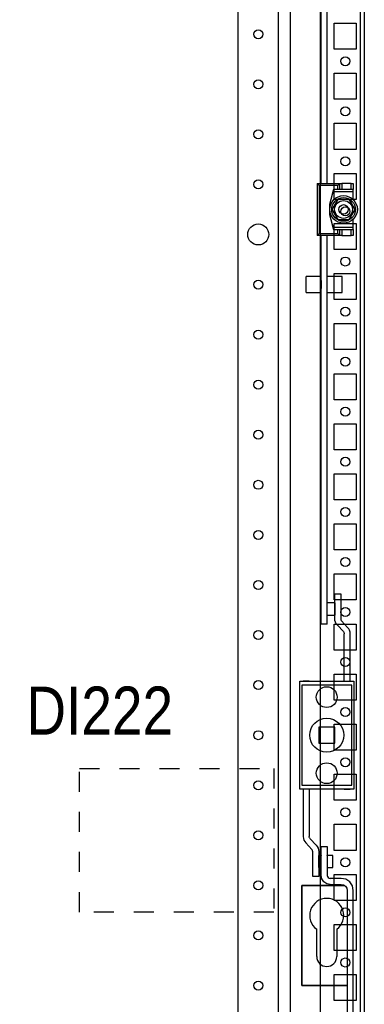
# Model space of a CAD drawing. Header units: inches. Extents: x 1399 to 7113, y 2289 to 6261.
# Tile 55 of 76: x 4670 to 4842, y 3967 to 4459. Entities that reach past the tile are written whole.
import ezdxf
from ezdxf.enums import TextEntityAlignment as Align

# ---------------------------------------------------------------- set-up
doc = ezdxf.new("R2010")
doc.units = ezdxf.units.IN
doc.header["$MEASUREMENT"] = 0
doc.linetypes.add('HIDDEN', pattern=[0.2, 0.1, -0.1])
doc.layers.add('HANDLE_ROTARY', color=7, linetype='Continuous')
doc.layers.add('PWR_0150HP', color=7, linetype='Continuous')
doc.styles.get("Standard").update_dxf_attribs({"font": 'ARIALN.TTF'})

# ---------------------------------------------------------------- blocks, each defined once
blk = doc.blocks.new('DOOR_FRONT')
for p, q in [((395, -4.5), (395, -1962.5)), ((397, -4.5), (397, -1962.5)), ((375.5, -658), (375.5, -75.5)), ((378.5, -658), (378.5, -75.5)), ((333.99, -1879), (333.99, -88)), ((353.99, -88), (353.99, -1879)), ((373.41, -658), (384.81, -658)), ((373.41, -658), (375.31, -658)), ((374.41, -659), (373.41, -658)), ((373.41, -658), (373.41, -684)), ((375.31, -658), (375.5, -658)), ((378.5, -658), (378.81, -658)), ((384.81, -658), (383.81, -659)), ((384.81, -658), (385.81, -658)), ((384.81, -661), (384.81, -658)), ((390.41, -658), (385.81, -658)), ((385.81, -658), (385.81, -661)), ((390.41, -658), (391.41, -658)), ((390.41, -661), (390.41, -658)), ((391.41, -658), (391.41, -661)), ((383.81, -659), (374.41, -659)), ((374.41, -659), (374.41, -683)), ((381.61, -661), (379.61, -668.5)), ((381.34, -662), (379.61, -668.5)), ((381.61, -661), (381.34, -662)), ((381.34, -662), (391.41, -662)), ((391.41, -661), (381.61, -661)), ((383.81, -661), (381.61, -661)), ((383.81, -661), (383.81, -659)), ((384.81, -661), (383.81, -661)), ((385.81, -661), (384.81, -661)), ((390.41, -661), (385.81, -661)), ((391.41, -661), (390.41, -661)), ((391.41, -662), (391.41, -661)), ((391.41, -666.04), (391.41, -662)), ((379.61, -668.5), (379.61, -673.5)), ((383.72, -666), (380.83, -671)), ((382.25, -668.55), (381.54, -669.78)), ((382.59, -667.95), (382.25, -668.55)), ((382.94, -667.35), (382.59, -667.95)), ((383.33, -666.67), (382.94, -667.35)), ((383.72, -666), (383.33, -666.67)), ((389.49, -666), (383.72, -666)), ((385.13, -666), (383.72, -666)), ((386.54, -666), (385.13, -666)), ((387.24, -666), (386.54, -666)), ((387.94, -666), (387.24, -666)), ((388.72, -666), (387.94, -666)), ((389.49, -666), (388.72, -666)), ((392.38, -671), (389.49, -666)), ((390.2, -667.22), (389.49, -666)), ((390.91, -668.45), (390.2, -667.22)), ((391.25, -669.05), (390.91, -668.45)), ((379.61, -673.5), (381.34, -680)), ((379.61, -673.5), (381.61, -681)), ((381.54, -669.78), (380.83, -671)), ((380.83, -671), (383.72, -676)), ((380.83, -671), (381.22, -671.67)), ((381.22, -671.67), (381.61, -672.35)), ((381.61, -672.35), (381.96, -672.95)), ((381.96, -672.95), (382.31, -673.55)), ((388.99, -671), (388.99, -671)), ((389.49, -676), (392.38, -671)), ((390.62, -674.05), (390.97, -673.45)), ((390.97, -673.45), (391.68, -672.22)), ((391.6, -669.65), (391.25, -669.05)), ((391.99, -670.33), (391.6, -669.65)), ((391.68, -672.22), (392.38, -671)), ((392.38, -671), (391.99, -670.33)), ((382.31, -673.55), (383.02, -674.78)), ((383.02, -674.78), (383.72, -676)), ((383.72, -676), (389.49, -676)), ((383.72, -676), (384.5, -676)), ((384.5, -676), (385.28, -676)), ((385.28, -676), (385.97, -676)), ((385.97, -676), (386.67, -676)), ((386.67, -676), (388.08, -676)), ((388.08, -676), (389.49, -676)), ((389.49, -676), (389.88, -675.33)), ((389.88, -675.33), (390.27, -674.65)), ((390.27, -674.65), (390.62, -674.05)), ((391.41, -680), (391.41, -675.96)), ((373.41, -684), (374.41, -683)), ((374.41, -683), (383.81, -683)), ((391.41, -680), (381.34, -680)), ((381.34, -680), (381.61, -681)), ((381.61, -681), (383.81, -681)), ((381.61, -681), (391.41, -681)), ((383.81, -683), (383.81, -681)), ((383.81, -681), (384.81, -681)), ((383.81, -683), (384.81, -684)), ((384.81, -681), (385.81, -681)), ((384.81, -684), (384.81, -681)), ((385.81, -681), (390.41, -681)), ((385.81, -681), (385.81, -684)), ((390.41, -681), (391.41, -681)), ((390.41, -684), (390.41, -681)), ((391.41, -681), (391.41, -680)), ((391.41, -681), (391.41, -684)), ((384.81, -684), (373.41, -684)), ((375.31, -684), (373.41, -684)), ((375.5, -684), (375.31, -684)), ((375.5, -878), (375.5, -684)), ((378.5, -878), (378.5, -684)), ((378.81, -684), (378.5, -684)), ((385.81, -684), (384.81, -684)), ((385.81, -684), (390.41, -684)), ((391.41, -684), (390.41, -684)), ((368, -712.5), (368, -704.5)), ((375.5, -704.5), (368, -704.5)), ((375.5, -712.5), (375.5, -704.5)), ((375.5, -706.5), (375.5, -710.5)), ((378.5, -712.5), (378.5, -704.5)), ((386, -704.5), (378.5, -704.5)), ((378.5, -710.5), (378.5, -706.5)), ((386, -712.5), (386, -704.5)), ((368, -712.5), (375.5, -712.5)), ((378.5, -712.5), (386, -712.5)), ((382.21, -875.38), (382.21, -863)), ((382.21, -863), (385.21, -863)), ((385.21, -863), (385.21, -875.38)), ((375.21, -867.5), (375.21, -873.5)), ((375.5, -867.5), (375.21, -867.5)), ((375.5, -867.4), (375.5, -867.5)), ((378.5, -867.5), (378.5, -867.4)), ((382.21, -867.5), (378.5, -867.5)), ((382.21, -867.5), (382.21, -873.5)), ((375.21, -873.5), (375.5, -873.5)), ((375.5, -873.5), (375.5, -873.6)), ((378.5, -873.5), (382.21, -873.5)), ((378.5, -873.6), (378.5, -873.5)), ((378.5, -878), (375.5, -878)), ((382.29, -876.26), (382.21, -875.38)), ((382.55, -877.1), (382.29, -876.26)), ((382.97, -877.88), (382.55, -877.1)), ((383.52, -878.56), (382.97, -877.88)), ((383.52, -878.56), (386.52, -881.8)), ((385.21, -875.38), (385.24, -875.67)), ((385.24, -875.67), (385.32, -875.95)), ((385.32, -875.95), (385.46, -876.21)), ((385.46, -876.21), (385.65, -876.44)), ((388.64, -879.68), (385.65, -876.44)), ((389.2, -880.36), (388.64, -879.68)), ((386.52, -881.8), (386.7, -882.03)), ((386.7, -882.03), (386.84, -882.29)), ((386.84, -882.29), (386.93, -882.57)), ((386.93, -882.57), (386.96, -882.86)), ((386.96, -906.5), (386.96, -882.86)), ((389.61, -881.14), (389.2, -880.36)), ((389.87, -881.99), (389.61, -881.14)), ((389.96, -882.86), (389.87, -881.99)), ((389.96, -906.5), (389.96, -882.86)), ((364.71, -960.5), (364.71, -906.5)), ((364.71, -906.5), (391.71, -906.5)), ((390.71, -908.5), (365.71, -908.5)), ((365.71, -908.5), (365.71, -958.5)), ((369.46, -906.5), (366.46, -906.5)), ((389.96, -906.5), (389.96, -906.5)), ((390.71, -958.5), (390.71, -908.5)), ((391.71, -906.5), (391.71, -960.5)), ((382.21, -929.5), (374.21, -929.5)), ((374.21, -929.5), (374.21, -937.5)), ((382.21, -937.5), (382.21, -929.5)), ((374.21, -937.5), (382.21, -937.5)), ((365.71, -958.5), (390.71, -958.5)), ((391.71, -960.5), (364.71, -960.5)), ((366.46, -960.5), (366.46, -984.14)), ((369.46, -960.5), (369.46, -984.14)), ((386.96, -960.5), (389.96, -960.5)), ((366.46, -984.14), (366.54, -985.01)), ((366.54, -985.01), (366.8, -985.86)), ((366.8, -985.86), (367.21, -986.64)), ((367.21, -986.64), (367.77, -987.32)), ((367.77, -987.32), (370.76, -990.56)), ((369.48, -984.43), (369.46, -984.14)), ((369.57, -984.71), (369.48, -984.43)), ((369.71, -984.97), (369.57, -984.71)), ((369.89, -985.2), (369.71, -984.97)), ((372.89, -988.44), (369.89, -985.2)), ((370.95, -990.79), (370.76, -990.56)), ((371.09, -991.05), (370.95, -990.79)), ((371.17, -991.33), (371.09, -991.05)), ((371.2, -991.62), (371.17, -991.33)), ((371.2, -1004), (371.2, -991.62)), ((372.89, -988.44), (373.44, -989.12)), ((373.44, -989.12), (373.86, -989.9)), ((373.86, -989.9), (374.12, -990.74)), ((374.12, -990.74), (374.2, -991.62)), ((374.2, -991.62), (374.2, -1004)), ((375.5, -1003.5), (375.5, -989)), ((375.5, -989), (378.5, -989)), ((378.5, -989), (378.5, -1003.5)), ((374.2, -999.5), (374.2, -993.5)), ((375.5, -993.5), (374.2, -993.5)), ((375.5, -993.4), (375.5, -993.5)), ((378.5, -993.5), (378.5, -993.4)), ((381.2, -993.5), (378.5, -993.5)), ((381.2, -999.5), (381.2, -993.5)), ((374.2, -999.5), (375.5, -999.5)), ((375.5, -999.5), (375.5, -999.6)), ((378.5, -999.5), (381.2, -999.5)), ((378.5, -999.6), (378.5, -999.5)), ((374.2, -1004), (371.2, -1004)), ((375.84, -1005.22), (375.5, -1003.5)), ((376.82, -1006.68), (375.84, -1005.22)), ((378.28, -1007.66), (376.82, -1006.68)), ((380, -1008), (378.28, -1007.66)), ((378.5, -1003.5), (378.61, -1004.07)), ((378.61, -1004.07), (378.94, -1004.56)), ((378.94, -1004.56), (379.43, -1004.89)), ((379.43, -1004.89), (380, -1005)), ((385.5, -1005), (380, -1005)), ((387.8, -1005.46), (385.5, -1005)), ((389.74, -1006.76), (387.8, -1005.46)), ((391.04, -1008.7), (389.74, -1006.76)), ((387.05, -1008.5), (365.71, -1008.5)), ((365.71, -1058.5), (365.71, -1008.5)), ((365.71, -1008.5), (387.05, -1008.5)), ((365.71, -1008.5), (365.71, -1058.5)), ((380, -1008), (385.5, -1008)), ((385.5, -1008), (386.65, -1008.23)), ((386.65, -1008.23), (387.62, -1008.88)), ((387.62, -1008.88), (388.27, -1009.85)), ((388.27, -1009.85), (388.5, -1011)), ((388.5, -1011), (388.5, -1092.5)), ((391.5, -1011), (391.04, -1008.7)), ((391.5, -1092.5), (391.5, -1011)), ((373.21, -1044), (373.21, -1030.37)), ((383.21, -1030.37), (383.21, -1044)), ((388.5, -1058.5), (365.71, -1058.5)), ((365.71, -1058.5), (388.5, -1058.5))]:
    blk.add_line(p, q)
for centre, radius in [((343.99, -583.5), 2.25), ((343.99, -608.5), 2.25), ((343.99, -633.5), 2.25), ((343.99, -658.5), 2.25), ((386.61, -671), 6.9), ((386.61, -671), 5.92), ((386.61, -671), 4.45), ((386.61, -671), 2.39), ((343.99, -683.5), 5.25), ((343.99, -708.5), 2.25), ((343.99, -733.5), 2.25), ((343.99, -758.5), 2.25), ((343.99, -783.5), 2.25), ((343.99, -808.5), 2.25), ((343.99, -833.5), 2.25), ((343.99, -858.5), 2.25), ((343.99, -883.5), 2.25), ((343.99, -908.5), 2.25), ((378.21, -914.5), 5.2), ((378.21, -933.5), 8.5), ((343.99, -933.5), 2.25), ((378.21, -952.5), 5.2), ((343.99, -958.5), 2.25), ((343.99, -983.5), 2.25), ((343.99, -1008.5), 2.25), ((343.99, -1033.5), 2.25), ((343.99, -1058.5), 2.25)]:
    blk.add_circle(centre, radius)
for centre, radius, start, end in [((378.21, -1023.5), 8.5, 306.0319, 233.9681), ((378.21, -1044), 5, 180, 0)]:
    blk.add_arc(centre, radius, start, end)
blk = doc.blocks.new('ENCL_FRONT')
for p, q in [((375, 2066.5), (375, 171.5)), ((360, 2061.57), (360, 171.5)), ((382, 1507.5), (382, 1520.5)), ((382, 1520.5), (393, 1520.5)), ((393, 1520.5), (393, 1507.5)), ((393, 1507.5), (382, 1507.5)), ((382, 1482.5), (382, 1495.5)), ((382, 1495.5), (393, 1495.5)), ((393, 1495.5), (393, 1482.5)), ((393, 1482.5), (382, 1482.5)), ((382, 1457.5), (382, 1470.5)), ((382, 1470.5), (393, 1470.5)), ((393, 1470.5), (393, 1457.5)), ((393, 1457.5), (382, 1457.5)), ((382, 1432.5), (382, 1445.5)), ((382, 1445.5), (393, 1445.5)), ((393, 1445.5), (393, 1432.5)), ((393, 1432.5), (382, 1432.5)), ((382, 1407.5), (382, 1420.5)), ((382, 1420.5), (393, 1420.5)), ((393, 1420.5), (393, 1407.5)), ((393, 1407.5), (382, 1407.5)), ((382, 1382.5), (382, 1395.5)), ((382, 1395.5), (393, 1395.5)), ((393, 1395.5), (393, 1382.5)), ((393, 1382.5), (382, 1382.5)), ((382, 1357.5), (382, 1370.5)), ((382, 1370.5), (393, 1370.5)), ((393, 1370.5), (393, 1357.5)), ((393, 1357.5), (382, 1357.5)), ((382, 1332.5), (382, 1345.5)), ((382, 1345.5), (393, 1345.5)), ((393, 1345.5), (393, 1332.5)), ((393, 1332.5), (382, 1332.5)), ((382, 1307.5), (382, 1320.5)), ((382, 1320.5), (393, 1320.5)), ((393, 1320.5), (393, 1307.5)), ((393, 1307.5), (382, 1307.5)), ((382, 1282.5), (382, 1295.5)), ((382, 1295.5), (393, 1295.5)), ((393, 1295.5), (393, 1282.5)), ((393, 1282.5), (382, 1282.5)), ((382, 1257.5), (382, 1270.5)), ((382, 1270.5), (393, 1270.5)), ((393, 1270.5), (393, 1257.5)), ((393, 1257.5), (382, 1257.5)), ((382, 1232.5), (382, 1245.5)), ((382, 1245.5), (393, 1245.5)), ((393, 1245.5), (393, 1232.5)), ((393, 1232.5), (382, 1232.5)), ((382, 1207.5), (382, 1220.5)), ((382, 1220.5), (393, 1220.5)), ((393, 1220.5), (393, 1207.5)), ((393, 1207.5), (382, 1207.5)), ((382, 1182.5), (382, 1195.5)), ((382, 1195.5), (393, 1195.5)), ((393, 1195.5), (393, 1182.5)), ((393, 1182.5), (382, 1182.5)), ((382, 1157.5), (382, 1170.5)), ((382, 1170.5), (393, 1170.5)), ((393, 1170.5), (393, 1157.5)), ((393, 1157.5), (382, 1157.5)), ((382, 1132.5), (382, 1145.5)), ((382, 1145.5), (393, 1145.5)), ((393, 1145.5), (393, 1132.5)), ((393, 1132.5), (382, 1132.5)), ((382, 1107.5), (382, 1120.5)), ((382, 1120.5), (393, 1120.5)), ((393, 1120.5), (393, 1107.5)), ((393, 1107.5), (382, 1107.5)), ((382, 1082.5), (382, 1095.5)), ((382, 1095.5), (393, 1095.5)), ((393, 1095.5), (393, 1082.5)), ((393, 1082.5), (382, 1082.5)), ((382, 1057.5), (382, 1070.5)), ((382, 1070.5), (393, 1070.5)), ((393, 1070.5), (393, 1057.5)), ((393, 1057.5), (382, 1057.5)), ((382, 1032.5), (382, 1045.5)), ((382, 1045.5), (393, 1045.5)), ((393, 1045.5), (393, 1032.5)), ((393, 1032.5), (382, 1032.5))]:
    blk.add_line(p, q)
for centre in [(387.5, 1501.5), (387.5, 1476.5), (387.5, 1451.5), (387.5, 1426.5), (387.5, 1401.5), (387.5, 1376.5), (387.5, 1351.5), (387.5, 1326.5), (387.5, 1301.5), (387.5, 1276.5), (387.5, 1251.5), (387.5, 1226.5), (387.5, 1201.5), (387.5, 1176.5), (387.5, 1151.5), (387.5, 1126.5), (387.5, 1101.5), (387.5, 1076.5), (387.5, 1051.5)]:
    blk.add_circle(centre, 2.25)

msp = doc.modelspace()

# ---------------------------------------------------------------- linework, layer by layer
at = {"linetype": 'HIDDEN', "ltscale": 100}
msp.add_lwpolyline([(4700.093, 4085.208), (4797.303, 4085.208), (4797.303, 4013.478), (4700.093, 4013.478)], close=True, dxfattribs=at)

# ---------------------------------------------------------------- block references
msp.add_blockref('ENCL_FRONT', (4445.47, 2936.791))
at = {"layer": 'HANDLE_ROTARY'}
msp.add_blockref('DOOR_FRONT', (4445.47, 5035.291), dxfattribs=at)

# ---------------------------------------------------------------- texts
at = {"layer": 'PWR_0150HP', "lineweight": 15}
msp.add_text('DI222', height=24, dxfattribs=at).set_placement((4710.227, 4114.225), align=Align.MIDDLE)

doc.saveas('drawing.dxf')
